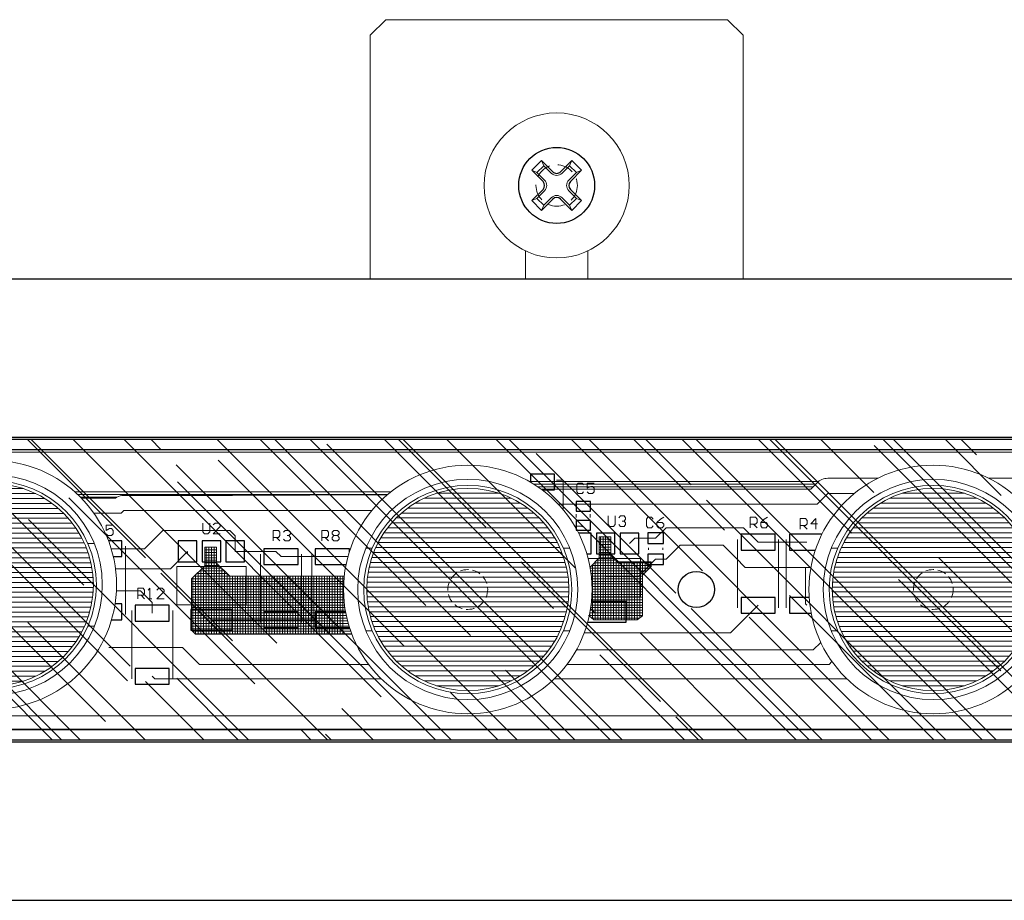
# Model space of a CAD drawing. Header units: millimetres. Extents: x -53556 to -50635, y 9212 to 12089.
# Tile 3 of 7: x -51528 to -51433, y 9253 to 9338. Entities that reach past the tile are written whole.
import ezdxf

# ---------------------------------------------------------------- set-up
doc = ezdxf.new("R2010")
doc.units = ezdxf.units.MM
doc.header["$LTSCALE"] = 0.5
doc.linetypes.add('HIDDEN2', pattern=[4.7625, 3.175, -1.5875])
doc.layers.add('vite m3 a croce', color=7, linetype='Continuous')

# ---------------------------------------------------------------- blocks, each defined once
blk = doc.blocks.new('Sspike 975 top')
at = {"lineweight": 5, "ltscale": 0.5}
h = blk.add_hatch(dxfattribs=at)
h.set_pattern_fill('LINE', color=256, scale=0.15, style=0)
h.set_pattern_definition([(0, (-51540.48346, 9245.84205), (0, 0.47625), [])])
h.paths.add_polyline_path([(-51540.483, 9255.603, 1), (-51520.962, 9255.603, 1)])
h = blk.add_hatch(dxfattribs=at)
h.set_pattern_fill('LINE', color=256, scale=0.15, style=0)
h.set_pattern_definition([(0, (-51494.57094, 9245.39613), (0, 0.47625), [])])
h.paths.add_polyline_path([(-51494.571, 9255.157, 1), (-51475.05, 9255.157, 1)])
h = blk.add_hatch(dxfattribs=at)
h.set_pattern_fill('LINE', color=256, scale=0.15, style=0)
h.set_pattern_definition([(0, (-51449.62456, 9245.39613), (0, 0.47625), [])])
h.paths.add_polyline_path([(-51449.625, 9255.157, 1), (-51430.104, 9255.157, 1)])
at = {"lineweight": 15, "ltscale": 0.5}
for p, q in [((-51494.227, 9308.657), (-51492.727, 9310.157)), ((-51459.727, 9310.157), (-51492.727, 9310.157)), ((-51458.227, 9308.657), (-51459.727, 9310.157)), ((-51494.227, 9308.657), (-51494.227, 9285.157)), ((-51458.227, 9285.157), (-51458.227, 9308.657)), ((-51479.227, 9285.157), (-51479.227, 9287.832)), ((-51473.227, 9285.157), (-51473.227, 9287.832))]:
    blk.add_line(p, q, dxfattribs=at)
at = {"ltscale": 0.5}
for p, q in [((-51604.837, 9285.157), (-50644.837, 9285.157)), ((-51604.837, 9269.857), (-50644.837, 9269.857)), ((-51604.837, 9269.657), (-50644.837, 9269.657)), ((-51602.037, 9268.657), (-50647.637, 9268.657)), ((-51597.635, 9268.657), (-50652.635, 9268.657)), ((-51602.037, 9241.657), (-50647.637, 9241.657)), ((-50652.635, 9241.657), (-51597.635, 9241.657)), ((-51604.837, 9240.657), (-50644.837, 9240.657)), ((-51604.837, 9240.457), (-50644.837, 9240.457)), ((-51604.837, 9225.157), (-50644.837, 9225.157))]:
    blk.add_line(p, q, dxfattribs=at)
at = {"lineweight": 5, "ltscale": 0.5}
for p, q in [((-51602.037, 9269.657), (-50647.637, 9269.657)), ((-51541.006, 9269.657), (-51517.674, 9246.325)), ((-51535.977, 9269.657), (-51521.895, 9255.575)), ((-51527.356, 9269.657), (-51515.923, 9258.224)), ((-51526.997, 9269.657), (-51507.527, 9250.187)), ((-51522.955, 9269.657), (-51503.261, 9249.962)), ((-51518.016, 9269.657), (-51493.158, 9244.799)), ((-51515.412, 9269.657), (-51514.441, 9268.686)), ((-51509.036, 9269.657), (-51480.036, 9240.657)), ((-51504.905, 9269.657), (-51488.848, 9253.599)), ((-51503.468, 9269.657), (-51484.537, 9250.726)), ((-51500.056, 9269.657), (-51471.056, 9240.657)), ((-51492.872, 9269.657), (-51476.545, 9253.33)), ((-51491.525, 9269.657), (-51483.055, 9261.188)), ((-51491.076, 9269.657), (-51462.076, 9240.657)), ((-51486.855, 9269.657), (-51474.434, 9257.236)), ((-51482.095, 9269.657), (-51453.095, 9240.657)), ((-51480.838, 9269.657), (-51451.838, 9240.657)), ((-51474.821, 9269.657), (-51462.131, 9256.967)), ((-51473.115, 9269.657), (-51444.115, 9240.657)), ((-51468.804, 9269.657), (-51460.021, 9260.873)), ((-51467.637, 9269.657), (-51463.254, 9265.274)), ((-51464.135, 9269.657), (-51435.135, 9240.657)), ((-51462.788, 9269.657), (-51433.788, 9240.657)), ((-51456.771, 9269.657), (-51447.718, 9260.604)), ((-51455.693, 9269.657), (-51433.35, 9247.313)), ((-51455.154, 9269.657), (-51426.154, 9240.657)), ((-51450.754, 9269.657), (-51445.608, 9264.51)), ((-51444.737, 9269.657), (-51419.251, 9244.17)), ((-51443.75, 9269.657), (-51431.868, 9257.775)), ((-51438.721, 9269.657), (-51433.305, 9264.241)), ((-51437.194, 9269.657), (-51435.685, 9268.147)), ((-51498.412, 9269.18), (-51469.888, 9240.657)), ((-51445.563, 9269.045), (-51417.174, 9240.657)), ((-51478.206, 9268.282), (-51464.736, 9254.812)), ((-51512.96, 9267.204), (-51486.412, 9240.657)), ((-51508.919, 9267.653), (-51490.958, 9249.693)), ((-51512.825, 9265.543), (-51487.939, 9240.657)), ((-51523.332, 9264.016), (-51505.371, 9246.056)), ((-51461.772, 9263.792), (-51438.637, 9240.657)), ((-51530.875, 9261.233), (-51517.405, 9247.762)), ((-51527.238, 9261.906), (-51505.989, 9240.657)), ((-51537.745, 9260.379), (-51519.785, 9242.419)), ((-51541.652, 9258.269), (-51524.039, 9240.657)), ((-51439.322, 9258.224), (-51421.754, 9240.657)), ((-51541.652, 9257.371), (-51524.937, 9240.657)), ((-51479.688, 9257.82), (-51466.218, 9244.35)), ((-51514.441, 9256.742), (-51498.356, 9240.657)), ((-51443.228, 9256.114), (-51427.771, 9240.657)), ((-51453.735, 9254.587), (-51439.804, 9240.657)), ((-51463.254, 9253.33), (-51450.581, 9240.657)), ((-51527.283, 9251.983), (-51515.957, 9240.657)), ((-51457.641, 9252.477), (-51445.821, 9240.657)), ((-51532.357, 9250.771), (-51522.243, 9240.657)), ((-51468.148, 9250.95), (-51457.855, 9240.657)), ((-51472.055, 9248.84), (-51463.872, 9240.657)), ((-51482.562, 9247.313), (-51475.905, 9240.657)), ((-51481.17, 9247.358), (-51474.468, 9240.657)), ((-51515.923, 9246.28), (-51510.299, 9240.657)), ((-51512.915, 9246.595), (-51506.977, 9240.657)), ((-51486.468, 9245.203), (-51481.922, 9240.657)), ((-51496.975, 9243.676), (-51493.955, 9240.657)), ((-51464.736, 9242.868), (-51462.525, 9240.657)), ((-51500.881, 9241.566), (-51499.972, 9240.657)), ((-51498.546, 9241.207), (-51497.997, 9240.657)), ((-50647.637, 9240.657), (-51602.037, 9240.657))]:
    blk.add_line(p, q, dxfattribs=at)
at = {"lineweight": 5}
for p, q in [((-51594.732, 9268.406), (-51194.46, 9268.406)), ((-51450.05, 9265.893), (-51445.224, 9265.893)), ((-51450.05, 9265.893), (-51450.05, 9265.893)), ((-51450.05, 9265.893), (-51450.05, 9265.893)), ((-51450.05, 9265.893), (-51450.05, 9265.893)), ((-51450.05, 9265.893), (-51450.05, 9265.893)), ((-51434.504, 9265.893), (-51428.856, 9265.893)), ((-51478.879, 9265.588), (-51450.913, 9265.588)), ((-51478.454, 9265.335), (-51451.192, 9265.335)), ((-51478.064, 9265.081), (-51451.446, 9265.081)), ((-51476.243, 9265.715), (-51475.609, 9265.715)), ((-51475.609, 9262.859), (-51475.609, 9265.715)), ((-51474.137, 9265.436), (-51474.289, 9265.258)), ((-51474.289, 9265.258), (-51474.289, 9264.599)), ((-51473.781, 9265.436), (-51474.137, 9265.436)), ((-51473.629, 9265.258), (-51473.781, 9265.436)), ((-51472.614, 9265.436), (-51473.274, 9265.436)), ((-51473.274, 9265.436), (-51473.274, 9264.929)), ((-51473.274, 9264.929), (-51472.944, 9265.106)), ((-51472.944, 9265.106), (-51472.766, 9265.106)), ((-51472.766, 9265.106), (-51472.614, 9264.929)), ((-51472.614, 9264.929), (-51472.614, 9264.599)), ((-51451.674, 9264.852), (-51451.09, 9265.462)), ((-51451.09, 9265.462), (-51451.09, 9265.462)), ((-51451.09, 9265.462), (-51451.09, 9265.462)), ((-51522.752, 9264.573), (-51492.249, 9264.573)), ((-51522.476, 9264.319), (-51492.559, 9264.319)), ((-51522.215, 9264.066), (-51518.681, 9264.066)), ((-51522.116, 9263.964), (-51518.833, 9263.964)), ((-51518.833, 9263.964), (-51518.833, 9263.964)), ((-51518.833, 9263.964), (-51518.833, 9263.964)), ((-51518.199, 9264.218), (-51518.199, 9264.218)), ((-51518.199, 9264.218), (-51518.199, 9264.218)), ((-51518.199, 9264.218), (-51518.199, 9264.218)), ((-51518.199, 9264.218), (-51518.199, 9264.218)), ((-51518.199, 9264.218), (-51518.199, 9264.218)), ((-51518.199, 9264.218), (-51518.199, 9264.218)), ((-51518.021, 9264.218), (-51511.6, 9264.218)), ((-51518.021, 9264.218), (-51518.021, 9264.218)), ((-51518.021, 9264.218), (-51518.021, 9264.218)), ((-51518.021, 9264.218), (-51518.021, 9264.218)), ((-51518.021, 9264.218), (-51518.021, 9264.218)), ((-51511.6, 9264.218), (-51507.539, 9264.243)), ((-51507.539, 9264.243), (-51492.596, 9264.288)), ((-51477.74, 9264.852), (-51451.674, 9264.852)), ((-51474.289, 9264.599), (-51474.137, 9264.421)), ((-51474.137, 9264.421), (-51473.781, 9264.421)), ((-51473.781, 9264.421), (-51473.629, 9264.599)), ((-51473.122, 9264.421), (-51473.274, 9264.599)), ((-51472.766, 9264.421), (-51473.122, 9264.421)), ((-51472.614, 9264.599), (-51472.766, 9264.421)), ((-51451.065, 9263.406), (-51450.05, 9264.421)), ((-51450.05, 9264.421), (-51447.491, 9264.421)), ((-51476.095, 9263.406), (-51451.065, 9263.406)), ((-51520.915, 9262.517), (-51518.275, 9262.517)), ((-51518.275, 9262.517), (-51518.021, 9262.771)), ((-51518.021, 9262.771), (-51494.085, 9262.771)), ((-51474.34, 9262.111), (-51474.34, 9262.416)), ((-51472.995, 9262.111), (-51472.995, 9262.416)), ((-51471.243, 9262.263), (-51471.243, 9261.426)), ((-51470.583, 9261.426), (-51470.583, 9262.263)), ((-51470.228, 9262.086), (-51470.076, 9262.263)), ((-51470.076, 9262.263), (-51469.72, 9262.263)), ((-51469.72, 9262.263), (-51469.568, 9262.086)), ((-51469.568, 9262.086), (-51469.568, 9261.933)), ((-51467.411, 9262.137), (-51467.563, 9261.959)), ((-51467.055, 9262.137), (-51467.411, 9262.137)), ((-51466.903, 9261.959), (-51467.055, 9262.137)), ((-51465.888, 9262.137), (-51466.218, 9261.959)), ((-51457.537, 9261.121), (-51457.537, 9262.137)), ((-51457.537, 9262.137), (-51457.03, 9262.137)), ((-51457.03, 9262.137), (-51456.877, 9261.959)), ((-51455.862, 9262.137), (-51456.192, 9261.959)), ((-51519.062, 9261.375), (-51519.722, 9261.375)), ((-51519.722, 9261.375), (-51519.722, 9260.867)), ((-51510.407, 9261.553), (-51510.407, 9260.715)), ((-51509.722, 9260.715), (-51509.722, 9261.553)), ((-51509.214, 9261.553), (-51509.392, 9261.4)), ((-51509.392, 9260.538), (-51508.706, 9261.223)), ((-51508.884, 9261.553), (-51509.214, 9261.553)), ((-51508.706, 9261.4), (-51508.884, 9261.553)), ((-51508.706, 9261.223), (-51508.706, 9261.4)), ((-51474.487, 9261.274), (-51473.731, 9261.274)), ((-51473.807, 9261.197), (-51473.731, 9261.274)), ((-51471.243, 9261.426), (-51471.091, 9261.248)), ((-51471.091, 9261.248), (-51470.736, 9261.248)), ((-51470.736, 9261.248), (-51470.583, 9261.426)), ((-51470.076, 9261.248), (-51470.228, 9261.426)), ((-51469.72, 9261.248), (-51470.076, 9261.248)), ((-51469.72, 9261.756), (-51469.898, 9261.756)), ((-51469.898, 9261.756), (-51469.72, 9261.756)), ((-51469.568, 9261.933), (-51469.72, 9261.756)), ((-51469.72, 9261.756), (-51469.568, 9261.578)), ((-51469.568, 9261.426), (-51469.72, 9261.248)), ((-51469.568, 9261.578), (-51469.568, 9261.426)), ((-51467.563, 9261.959), (-51467.563, 9261.299)), ((-51467.563, 9261.299), (-51467.411, 9261.121)), ((-51467.411, 9261.121), (-51467.055, 9261.121)), ((-51467.055, 9261.121), (-51466.903, 9261.299)), ((-51466.675, 9260.106), (-51465.659, 9261.121)), ((-51466.218, 9261.959), (-51466.548, 9261.629)), ((-51466.548, 9261.629), (-51466.548, 9261.299)), ((-51466.04, 9261.629), (-51466.548, 9261.629)), ((-51466.548, 9261.299), (-51466.395, 9261.121)), ((-51466.395, 9261.121), (-51466.04, 9261.121)), ((-51465.888, 9261.451), (-51466.04, 9261.629)), ((-51466.04, 9261.121), (-51465.888, 9261.299)), ((-51465.888, 9261.299), (-51465.888, 9261.451)), ((-51465.659, 9261.121), (-51458.172, 9261.121)), ((-51458.172, 9261.121), (-51456.776, 9259.725)), ((-51457.03, 9261.451), (-51457.537, 9261.451)), ((-51457.207, 9261.451), (-51456.877, 9261.121)), ((-51456.877, 9261.629), (-51457.03, 9261.451)), ((-51456.877, 9261.959), (-51456.877, 9261.629)), ((-51456.192, 9261.959), (-51456.522, 9261.629)), ((-51456.522, 9261.629), (-51456.522, 9261.299)), ((-51456.014, 9261.629), (-51456.522, 9261.629)), ((-51456.522, 9261.299), (-51456.37, 9261.121)), ((-51456.37, 9261.121), (-51456.014, 9261.121)), ((-51455.862, 9261.451), (-51456.014, 9261.629)), ((-51456.014, 9261.121), (-51455.862, 9261.299)), ((-51455.862, 9261.299), (-51455.862, 9261.451)), ((-51452.715, 9260.994), (-51452.715, 9262.01)), ((-51452.715, 9262.01), (-51452.207, 9262.01)), ((-51452.207, 9261.324), (-51452.715, 9261.324)), ((-51452.385, 9261.324), (-51452.055, 9260.994)), ((-51452.207, 9262.01), (-51452.055, 9261.832)), ((-51452.055, 9261.502), (-51452.207, 9261.324)), ((-51452.055, 9261.832), (-51452.055, 9261.502)), ((-51451.192, 9262.01), (-51451.7, 9261.502)), ((-51451.7, 9261.502), (-51451.04, 9261.502)), ((-51451.192, 9260.994), (-51451.192, 9262.01)), ((-51519.722, 9260.867), (-51519.392, 9261.045)), ((-51519.57, 9260.36), (-51519.722, 9260.538)), ((-51519.214, 9260.36), (-51519.57, 9260.36)), ((-51519.392, 9261.045), (-51519.214, 9261.045)), ((-51519.214, 9261.045), (-51519.062, 9260.867)), ((-51519.062, 9260.538), (-51519.214, 9260.36)), ((-51519.062, 9260.867), (-51519.062, 9260.538)), ((-51516.042, 9259.091), (-51514.265, 9260.867)), ((-51514.265, 9260.867), (-51507.793, 9260.867)), ((-51510.407, 9260.715), (-51510.229, 9260.538)), ((-51510.229, 9260.538), (-51509.899, 9260.538)), ((-51509.899, 9260.538), (-51509.722, 9260.715)), ((-51508.706, 9260.538), (-51509.392, 9260.538)), ((-51507.793, 9260.867), (-51507.26, 9260.334)), ((-51507.26, 9258.837), (-51507.26, 9260.334)), ((-51503.605, 9259.852), (-51503.605, 9260.867)), ((-51503.605, 9260.867), (-51503.097, 9260.867)), ((-51503.097, 9260.182), (-51503.605, 9260.182)), ((-51503.275, 9260.182), (-51502.945, 9259.852)), ((-51503.097, 9260.867), (-51502.945, 9260.69)), ((-51502.945, 9260.36), (-51503.097, 9260.182)), ((-51502.945, 9260.69), (-51502.945, 9260.36)), ((-51502.589, 9260.69), (-51502.437, 9260.867)), ((-51502.437, 9260.867), (-51502.082, 9260.867)), ((-51502.082, 9260.36), (-51502.259, 9260.36)), ((-51502.259, 9260.36), (-51502.082, 9260.36)), ((-51502.082, 9260.867), (-51501.929, 9260.69)), ((-51501.929, 9260.538), (-51502.082, 9260.36)), ((-51502.082, 9260.36), (-51501.929, 9260.182)), ((-51501.929, 9260.69), (-51501.929, 9260.538)), ((-51501.929, 9260.182), (-51501.929, 9260.03)), ((-51498.909, 9259.852), (-51498.909, 9260.867)), ((-51498.909, 9260.867), (-51498.401, 9260.867)), ((-51498.401, 9260.182), (-51498.909, 9260.182)), ((-51498.579, 9260.182), (-51498.249, 9259.852)), ((-51498.401, 9260.867), (-51498.249, 9260.69)), ((-51498.249, 9260.36), (-51498.401, 9260.182)), ((-51498.249, 9260.69), (-51498.249, 9260.36)), ((-51497.894, 9260.69), (-51497.742, 9260.867)), ((-51497.894, 9260.538), (-51497.894, 9260.69)), ((-51497.894, 9260.69), (-51497.894, 9260.69)), ((-51497.742, 9260.36), (-51497.894, 9260.538)), ((-51497.894, 9260.182), (-51497.742, 9260.36)), ((-51497.894, 9260.03), (-51497.894, 9260.182)), ((-51497.742, 9260.867), (-51497.386, 9260.867)), ((-51497.742, 9260.36), (-51497.386, 9260.36)), ((-51497.386, 9260.867), (-51497.234, 9260.69)), ((-51497.234, 9260.538), (-51497.386, 9260.36)), ((-51497.386, 9260.36), (-51497.234, 9260.182)), ((-51497.234, 9260.69), (-51497.234, 9260.538)), ((-51497.234, 9260.182), (-51497.234, 9260.03)), ((-51472.132, 9258.202), (-51472.132, 9260.233)), ((-51472.132, 9260.233), (-51470.989, 9260.233)), ((-51472.005, 9252.238), (-51472.005, 9260.233)), ((-51471.751, 9252.238), (-51471.751, 9260.233)), ((-51471.497, 9252.238), (-51471.497, 9260.233)), ((-51471.243, 9252.238), (-51471.243, 9260.233)), ((-51470.989, 9258.456), (-51470.989, 9260.233)), ((-51517.869, 9252.745), (-51517.869, 9259.345)), ((-51510.204, 9259.243), (-51509.062, 9259.243)), ((-51510.204, 9257.441), (-51510.204, 9259.243)), ((-51510.077, 9250.842), (-51510.077, 9259.243)), ((-51509.823, 9250.842), (-51509.823, 9259.243)), ((-51509.569, 9250.842), (-51509.569, 9259.243)), ((-51509.315, 9250.842), (-51509.315, 9259.243)), ((-51509.062, 9257.695), (-51509.062, 9259.243)), ((-51502.437, 9259.852), (-51502.589, 9260.03)), ((-51502.082, 9259.852), (-51502.437, 9259.852)), ((-51501.929, 9260.03), (-51502.082, 9259.852)), ((-51497.742, 9259.852), (-51497.894, 9260.03)), ((-51497.386, 9259.852), (-51497.742, 9259.852)), ((-51497.234, 9260.03), (-51497.386, 9259.852)), ((-51472.132, 9260.005), (-51470.989, 9260.005)), ((-51472.132, 9259.751), (-51470.989, 9259.751)), ((-51472.132, 9259.497), (-51470.989, 9259.497)), ((-51472.132, 9259.243), (-51470.989, 9259.243)), ((-51471.497, 9252.999), (-51471.497, 9259.598)), ((-51469.187, 9259.598), (-51468.68, 9260.106)), ((-51468.68, 9260.106), (-51466.675, 9260.106)), ((-51467.36, 9258.989), (-51467.36, 9259.192)), ((-51465.989, 9258.989), (-51465.989, 9259.192)), ((-51465.659, 9258.076), (-51464.314, 9259.421)), ((-51464.314, 9259.421), (-51460.152, 9259.421)), ((-51460.152, 9259.421), (-51458.933, 9258.202)), ((-51458.756, 9253.38), (-51458.756, 9259.979)), ((-51456.776, 9259.725), (-51452.08, 9259.725)), ((-51454.796, 9253.38), (-51454.796, 9259.979)), ((-51454.06, 9253.38), (-51454.06, 9259.979)), ((-51519.241, 9259.091), (-51516.042, 9259.091)), ((-51513.529, 9257.162), (-51511.879, 9258.837)), ((-51511.879, 9258.558), (-51511.879, 9258.837)), ((-51510.204, 9258.989), (-51509.062, 9258.989)), ((-51510.204, 9258.735), (-51509.062, 9258.735)), ((-51510.204, 9258.482), (-51509.062, 9258.482)), ((-51510.204, 9258.228), (-51509.062, 9258.228)), ((-51509.569, 9252.238), (-51509.569, 9258.837)), ((-51507.26, 9258.837), (-51503.351, 9258.837)), ((-51504.823, 9251.984), (-51504.823, 9258.583)), ((-51503.351, 9258.837), (-51502.843, 9258.329)), ((-51502.843, 9258.329), (-51499.417, 9258.329)), ((-51502.843, 9258.329), (-51497.894, 9258.329)), ((-51500.863, 9251.984), (-51500.863, 9258.583)), ((-51499.874, 9251.984), (-51499.874, 9258.583)), ((-51499.417, 9258.329), (-51496.383, 9258.329)), ((-51472.132, 9258.989), (-51470.989, 9258.989)), ((-51472.132, 9258.735), (-51470.989, 9258.735)), ((-51472.132, 9258.482), (-51470.989, 9258.482)), ((-51472.132, 9258.228), (-51470.786, 9258.228)), ((-51470.989, 9258.456), (-51470.355, 9257.822)), ((-51470.989, 9252.238), (-51470.989, 9258.456)), ((-51512.92, 9253.685), (-51512.92, 9257.39)), ((-51512.92, 9257.39), (-51506.219, 9257.39)), ((-51511.473, 9256.172), (-51510.204, 9257.441)), ((-51510.331, 9250.842), (-51510.331, 9257.314)), ((-51510.204, 9257.974), (-51509.062, 9257.974)), ((-51510.204, 9257.72), (-51509.062, 9257.72)), ((-51510.204, 9257.466), (-51508.833, 9257.466)), ((-51509.062, 9257.695), (-51507.793, 9256.451)), ((-51509.062, 9250.842), (-51509.062, 9257.695)), ((-51508.808, 9250.842), (-51508.808, 9257.441)), ((-51506.219, 9253.685), (-51506.219, 9257.39)), ((-51473.19, 9258.152), (-51468.147, 9258.152)), ((-51473.008, 9257.326), (-51472.132, 9258.202)), ((-51472.868, 9257.466), (-51467.106, 9257.466)), ((-51472.766, 9252.339), (-51472.766, 9257.568)), ((-51472.614, 9257.72), (-51467.106, 9257.72)), ((-51472.512, 9252.238), (-51472.512, 9257.822)), ((-51472.36, 9257.974), (-51470.533, 9257.974)), ((-51472.259, 9252.238), (-51472.259, 9258.076)), ((-51470.736, 9252.238), (-51470.736, 9258.202)), ((-51470.482, 9252.238), (-51470.482, 9257.949)), ((-51470.355, 9257.822), (-51467.106, 9257.822)), ((-51470.228, 9252.238), (-51470.228, 9257.822)), ((-51469.974, 9252.238), (-51469.974, 9257.822)), ((-51469.72, 9252.238), (-51469.72, 9257.822)), ((-51469.467, 9252.238), (-51469.467, 9257.822)), ((-51469.213, 9252.238), (-51469.213, 9257.822)), ((-51468.959, 9252.238), (-51468.959, 9257.822)), ((-51468.705, 9252.238), (-51468.705, 9257.822)), ((-51468.451, 9252.238), (-51468.451, 9257.822)), ((-51468.324, 9256.426), (-51466.675, 9258.076)), ((-51468.198, 9252.441), (-51468.198, 9257.822)), ((-51468.147, 9254.446), (-51468.147, 9258.152)), ((-51467.944, 9256.553), (-51467.944, 9257.822)), ((-51467.944, 9256.553), (-51467.106, 9257.39)), ((-51467.69, 9256.806), (-51467.69, 9257.822)), ((-51467.436, 9257.06), (-51467.436, 9257.822)), ((-51467.182, 9257.314), (-51467.182, 9257.822)), ((-51467.106, 9257.39), (-51467.106, 9257.822)), ((-51466.675, 9258.076), (-51465.659, 9258.076)), ((-51458.933, 9258.202), (-51458.02, 9257.289)), ((-51458.02, 9257.289), (-51451.673, 9257.289)), ((-51452.207, 9253.761), (-51452.207, 9257.289)), ((-51518.825, 9257.162), (-51513.529, 9257.162)), ((-51511.194, 9256.451), (-51507.793, 9256.451)), ((-51511.092, 9250.842), (-51511.092, 9256.553)), ((-51510.94, 9256.705), (-51508.046, 9256.705)), ((-51510.838, 9250.842), (-51510.838, 9256.806)), ((-51510.686, 9256.959), (-51508.326, 9256.959)), ((-51510.585, 9250.842), (-51510.585, 9257.06)), ((-51510.432, 9257.213), (-51508.579, 9257.213)), ((-51508.554, 9250.842), (-51508.554, 9257.187)), ((-51508.3, 9250.842), (-51508.3, 9256.959)), ((-51508.046, 9250.842), (-51508.046, 9256.705)), ((-51507.793, 9256.451), (-51496.74, 9256.451)), ((-51507.793, 9250.842), (-51507.793, 9256.451)), ((-51507.539, 9250.842), (-51507.539, 9256.451)), ((-51507.285, 9250.842), (-51507.285, 9256.451)), ((-51507.031, 9250.842), (-51507.031, 9256.451)), ((-51506.777, 9250.842), (-51506.777, 9256.451)), ((-51506.523, 9250.842), (-51506.523, 9256.451)), ((-51506.27, 9250.842), (-51506.27, 9256.451)), ((-51506.016, 9250.842), (-51506.016, 9256.451)), ((-51505.762, 9250.842), (-51505.762, 9256.451)), ((-51505.508, 9250.842), (-51505.508, 9256.451)), ((-51505.254, 9250.842), (-51505.254, 9256.451)), ((-51505.001, 9250.842), (-51505.001, 9256.451)), ((-51504.747, 9250.842), (-51504.747, 9256.451)), ((-51504.493, 9250.842), (-51504.493, 9256.451)), ((-51504.239, 9250.842), (-51504.239, 9256.451)), ((-51503.985, 9250.842), (-51503.985, 9256.451)), ((-51503.732, 9250.842), (-51503.732, 9256.451)), ((-51503.478, 9250.842), (-51503.478, 9256.451)), ((-51503.224, 9250.842), (-51503.224, 9256.451)), ((-51502.97, 9250.842), (-51502.97, 9256.451)), ((-51502.716, 9250.842), (-51502.716, 9256.451)), ((-51502.462, 9250.842), (-51502.462, 9256.451)), ((-51502.209, 9250.842), (-51502.209, 9256.451)), ((-51501.955, 9250.842), (-51501.955, 9256.451)), ((-51501.701, 9250.842), (-51501.701, 9256.451)), ((-51501.447, 9250.842), (-51501.447, 9256.451)), ((-51501.193, 9250.842), (-51501.193, 9256.451)), ((-51500.94, 9250.842), (-51500.94, 9256.451)), ((-51500.686, 9250.842), (-51500.686, 9256.451)), ((-51500.432, 9250.842), (-51500.432, 9256.451)), ((-51500.178, 9250.842), (-51500.178, 9256.451)), ((-51499.924, 9250.842), (-51499.924, 9256.451)), ((-51499.671, 9250.842), (-51499.671, 9256.451)), ((-51499.417, 9250.842), (-51499.417, 9256.451)), ((-51499.163, 9250.842), (-51499.163, 9256.451)), ((-51498.909, 9250.842), (-51498.909, 9256.451)), ((-51498.655, 9250.842), (-51498.655, 9256.451)), ((-51498.401, 9250.842), (-51498.401, 9256.451)), ((-51498.148, 9250.842), (-51498.148, 9256.451)), ((-51497.894, 9250.842), (-51497.894, 9256.451)), ((-51497.64, 9250.842), (-51497.64, 9256.451)), ((-51497.386, 9250.842), (-51497.386, 9256.451)), ((-51497.132, 9250.842), (-51497.132, 9256.451)), ((-51496.879, 9250.842), (-51496.879, 9256.451)), ((-51472.988, 9257.213), (-51467.284, 9257.213)), ((-51472.947, 9256.959), (-51467.538, 9256.959)), ((-51472.911, 9256.705), (-51467.791, 9256.705)), ((-51472.88, 9256.451), (-51467.944, 9256.451)), ((-51471.497, 9256.426), (-51468.324, 9256.426)), ((-51467.944, 9252.619), (-51467.944, 9256.553)), ((-51511.473, 9251.223), (-51511.473, 9256.172)), ((-51511.473, 9255.943), (-51496.785, 9255.943)), ((-51511.473, 9255.69), (-51496.799, 9255.69)), ((-51511.473, 9255.436), (-51496.807, 9255.436)), ((-51511.447, 9256.197), (-51496.765, 9256.197)), ((-51511.346, 9251.096), (-51511.346, 9256.299)), ((-51472.856, 9256.197), (-51467.944, 9256.197)), ((-51472.836, 9255.943), (-51467.944, 9255.943)), ((-51472.822, 9255.69), (-51467.944, 9255.69)), ((-51472.814, 9255.436), (-51467.944, 9255.436)), ((-51518.737, 9255.03), (-51516.422, 9255.03)), ((-51516.676, 9254.268), (-51516.676, 9255.284)), ((-51516.676, 9255.284), (-51516.168, 9255.284)), ((-51516.168, 9254.598), (-51516.676, 9254.598)), ((-51516.422, 9255.03), (-51515.28, 9253.888)), ((-51516.346, 9254.598), (-51516.016, 9254.268)), ((-51516.168, 9255.284), (-51516.016, 9255.106)), ((-51516.016, 9254.776), (-51516.168, 9254.598)), ((-51516.016, 9255.106), (-51516.016, 9254.776)), ((-51515.509, 9255.284), (-51515.661, 9255.106)), ((-51515.509, 9254.268), (-51515.509, 9255.284)), ((-51514.646, 9255.284), (-51514.823, 9255.106)), ((-51514.823, 9254.268), (-51514.138, 9254.954)), ((-51514.316, 9255.284), (-51514.646, 9255.284)), ((-51514.138, 9255.106), (-51514.316, 9255.284)), ((-51514.138, 9254.954), (-51514.138, 9255.106)), ((-51511.473, 9255.182), (-51496.81, 9255.182)), ((-51511.473, 9254.928), (-51496.808, 9254.928)), ((-51511.473, 9254.674), (-51496.801, 9254.674)), ((-51511.473, 9254.421), (-51496.788, 9254.421)), ((-51472.833, 9254.421), (-51467.944, 9254.421)), ((-51472.831, 9254.446), (-51468.147, 9254.446)), ((-51472.82, 9254.674), (-51467.944, 9254.674)), ((-51472.813, 9254.928), (-51467.944, 9254.928)), ((-51472.81, 9255.182), (-51467.944, 9255.182)), ((-51515.661, 9254.268), (-51515.331, 9254.268)), ((-51515.331, 9254.268), (-51515.509, 9254.268)), ((-51515.28, 9252.872), (-51515.28, 9253.888)), ((-51514.138, 9254.268), (-51514.823, 9254.268)), ((-51512.92, 9253.685), (-51506.219, 9253.685)), ((-51511.473, 9254.167), (-51496.77, 9254.167)), ((-51511.473, 9253.913), (-51496.746, 9253.913)), ((-51511.473, 9253.659), (-51496.717, 9253.659)), ((-51472.904, 9253.659), (-51467.944, 9253.659)), ((-51472.875, 9253.913), (-51467.944, 9253.913)), ((-51472.851, 9254.167), (-51467.944, 9254.167)), ((-51459.441, 9250.969), (-51456.776, 9253.634)), ((-51452.207, 9253.761), (-51452.08, 9253.634)), ((-51517.26, 9246.527), (-51517.26, 9253.126)), ((-51513.3, 9246.527), (-51513.3, 9253.126)), ((-51511.473, 9253.405), (-51496.682, 9253.405)), ((-51511.473, 9253.152), (-51496.642, 9253.152)), ((-51511.473, 9252.898), (-51496.596, 9252.898)), ((-51511.473, 9252.644), (-51496.544, 9252.644)), ((-51473.147, 9252.644), (-51467.944, 9252.644)), ((-51473.084, 9252.608), (-51472.639, 9252.238)), ((-51473.025, 9252.898), (-51467.944, 9252.898)), ((-51473.02, 9252.542), (-51473.02, 9252.924)), ((-51472.979, 9253.152), (-51467.944, 9253.152)), ((-51472.953, 9253.313), (-51472.589, 9252.948)), ((-51472.939, 9253.405), (-51467.944, 9253.405)), ((-51472.589, 9252.948), (-51472.512, 9252.872)), ((-51468.451, 9252.238), (-51467.944, 9252.619)), ((-51511.473, 9252.39), (-51496.487, 9252.39)), ((-51511.473, 9252.136), (-51496.424, 9252.136)), ((-51511.473, 9251.882), (-51496.355, 9251.882)), ((-51511.473, 9251.629), (-51496.28, 9251.629)), ((-51509.569, 9252.238), (-51502.843, 9252.238)), ((-51502.843, 9252.238), (-51499.417, 9252.238)), ((-51472.842, 9252.39), (-51468.248, 9252.39)), ((-51472.639, 9252.238), (-51468.451, 9252.238)), ((-51511.473, 9251.375), (-51496.199, 9251.375)), ((-51511.473, 9251.223), (-51511.092, 9250.842)), ((-51511.397, 9251.121), (-51496.111, 9251.121)), ((-51511.143, 9250.867), (-51496.018, 9250.867)), ((-51511.092, 9250.842), (-51496.008, 9250.842)), ((-51473.565, 9250.969), (-51459.441, 9250.969)), ((-51451.446, 9249.319), (-51450.721, 9250.044)), ((-51519.468, 9249.573), (-51512.361, 9249.573)), ((-51512.361, 9249.573), (-51510.711, 9247.923)), ((-51474.326, 9249.319), (-51451.446, 9249.319)), ((-51510.711, 9247.923), (-51494.385, 9247.923)), ((-51475.236, 9247.923), (-51449.923, 9247.923)), ((-51449.923, 9247.923), (-51449.643, 9248.202)), ((-51515.28, 9246.781), (-51515.026, 9246.527)), ((-51515.026, 9246.527), (-51493.149, 9246.527)), ((-51476.472, 9246.527), (-51448.202, 9246.527)), ((-51589.394, 9242.953), (-51198.799, 9242.953))]:
    blk.add_line(p, q, dxfattribs=at)
for p, q in [((-51476.434, 9266.299), (-51478.744, 9266.299)), ((-51478.744, 9266.299), (-51478.744, 9265.51)), ((-51476.434, 9264.776), (-51476.434, 9266.299)), ((-51477.637, 9264.776), (-51476.434, 9264.776)), ((-51472.908, 9260.601), (-51474.117, 9260.601)), ((-51472.908, 9258.596), (-51472.908, 9260.601)), ((-51450.615, 9260.487), (-51453.73, 9260.487)), ((-51453.73, 9260.487), (-51453.73, 9258.964)), ((-51518.199, 9259.852), (-51519.501, 9259.852)), ((-51518.199, 9258.329), (-51518.199, 9259.852)), ((-51519.037, 9258.329), (-51518.199, 9258.329)), ((-51496.244, 9259.091), (-51499.544, 9259.091)), ((-51499.544, 9259.091), (-51499.544, 9257.568)), ((-51496.244, 9258.8), (-51496.244, 9259.091)), ((-51473.314, 9258.596), (-51472.908, 9258.596)), ((-51453.73, 9258.964), (-51451.244, 9258.964)), ((-51499.544, 9257.568), (-51496.566, 9257.568)), ((-51518.199, 9253.761), (-51518.865, 9253.761)), ((-51518.199, 9252.238), (-51518.199, 9253.761)), ((-51469.505, 9254.002), (-51472.866, 9254.002)), ((-51469.505, 9251.997), (-51469.505, 9254.002)), ((-51451.84, 9254.395), (-51453.73, 9254.395)), ((-51453.73, 9254.395), (-51453.73, 9252.872)), ((-51451.84, 9254.395), (-51453.73, 9254.395)), ((-51453.73, 9254.395), (-51453.73, 9252.872)), ((-51496.615, 9252.999), (-51499.544, 9252.999)), ((-51499.544, 9252.999), (-51499.544, 9251.476)), ((-51496.615, 9252.999), (-51499.544, 9252.999)), ((-51499.544, 9252.999), (-51499.544, 9251.476)), ((-51496.615, 9252.999), (-51499.544, 9252.999)), ((-51499.544, 9252.999), (-51499.544, 9251.476)), ((-51453.73, 9252.872), (-51451.645, 9252.872)), ((-51453.73, 9252.872), (-51451.645, 9252.872)), ((-51519.204, 9252.238), (-51518.199, 9252.238)), ((-51473.234, 9251.997), (-51469.505, 9251.997)), ((-51499.544, 9251.476), (-51496.244, 9251.476)), ((-51499.544, 9251.476), (-51496.244, 9251.476)), ((-51499.544, 9251.476), (-51496.244, 9251.476)), ((-51496.244, 9251.476), (-51496.244, 9251.513)), ((-51496.244, 9251.476), (-51496.244, 9251.513)), ((-51496.244, 9251.476), (-51496.244, 9251.513))]:
    blk.add_line(p, q)
at = {"lineweight": 13, "ltscale": 0.5}
for p, q in [((-51521.503, 9259.603), (-51520.88, 9259.603)), ((-51494.654, 9259.157), (-51494.03, 9259.157)), ((-51475.591, 9259.157), (-51474.967, 9259.157)), ((-51449.707, 9259.157), (-51449.084, 9259.157)), ((-51521.503, 9251.603), (-51520.88, 9251.603)), ((-51494.654, 9251.157), (-51494.03, 9251.157)), ((-51475.591, 9251.157), (-51474.967, 9251.157)), ((-51449.707, 9251.157), (-51449.084, 9251.157))]:
    blk.add_line(p, q, dxfattribs=at)
for points in [[(-51472.957, 9263.647), (-51474.353, 9263.647), (-51474.353, 9262.708), (-51472.957, 9262.708)], [(-51472.957, 9263.647), (-51474.353, 9263.647), (-51474.353, 9262.708), (-51472.957, 9262.708)], [(-51472.957, 9263.647), (-51474.353, 9263.647), (-51474.353, 9262.708), (-51472.957, 9262.708)], [(-51472.957, 9261.819), (-51474.353, 9261.819), (-51474.353, 9260.88), (-51472.957, 9260.88)], [(-51472.957, 9261.819), (-51474.353, 9261.819), (-51474.353, 9260.88), (-51472.957, 9260.88)], [(-51472.957, 9261.819), (-51474.353, 9261.819), (-51474.353, 9260.88), (-51472.957, 9260.88)], [(-51470.599, 9260.601), (-51472.396, 9260.601), (-51472.396, 9258.596), (-51470.599, 9258.596)], [(-51470.599, 9260.601), (-51472.396, 9260.601), (-51472.396, 9258.596), (-51470.599, 9258.596)], [(-51470.599, 9260.601), (-51472.396, 9260.601), (-51472.396, 9258.596), (-51470.599, 9258.596)], [(-51468.289, 9260.601), (-51470.086, 9260.601), (-51470.086, 9258.596), (-51468.289, 9258.596)], [(-51468.289, 9260.601), (-51470.086, 9260.601), (-51470.086, 9258.596), (-51468.289, 9258.596)], [(-51468.289, 9260.601), (-51470.086, 9260.601), (-51470.086, 9258.596), (-51468.289, 9258.596)], [(-51465.913, 9260.614), (-51467.436, 9260.614), (-51467.436, 9259.598), (-51465.913, 9259.598)], [(-51465.913, 9260.614), (-51467.436, 9260.614), (-51467.436, 9259.598), (-51465.913, 9259.598)], [(-51465.913, 9260.614), (-51467.436, 9260.614), (-51467.436, 9259.598), (-51465.913, 9259.598)], [(-51455.126, 9260.487), (-51458.426, 9260.487), (-51458.426, 9258.964), (-51455.126, 9258.964)], [(-51455.126, 9260.487), (-51458.426, 9260.487), (-51458.426, 9258.964), (-51455.126, 9258.964)], [(-51455.126, 9260.487), (-51458.426, 9260.487), (-51458.426, 9258.964), (-51455.126, 9258.964)], [(-51510.98, 9259.84), (-51512.777, 9259.84), (-51512.777, 9257.834), (-51510.98, 9257.834)], [(-51510.98, 9259.84), (-51512.777, 9259.84), (-51512.777, 9257.834), (-51510.98, 9257.834)], [(-51510.98, 9259.84), (-51512.777, 9259.84), (-51512.777, 9257.834), (-51510.98, 9257.834)], [(-51508.671, 9259.84), (-51510.468, 9259.84), (-51510.468, 9257.834), (-51508.671, 9257.834)], [(-51508.671, 9259.84), (-51510.468, 9259.84), (-51510.468, 9257.834), (-51508.671, 9257.834)], [(-51508.671, 9259.84), (-51510.468, 9259.84), (-51510.468, 9257.834), (-51508.671, 9257.834)], [(-51506.361, 9259.84), (-51508.158, 9259.84), (-51508.158, 9257.834), (-51506.361, 9257.834)], [(-51506.361, 9259.84), (-51508.158, 9259.84), (-51508.158, 9257.834), (-51506.361, 9257.834)], [(-51506.361, 9259.84), (-51508.158, 9259.84), (-51508.158, 9257.834), (-51506.361, 9257.834)], [(-51501.193, 9259.091), (-51504.493, 9259.091), (-51504.493, 9257.568), (-51501.193, 9257.568)], [(-51501.193, 9259.091), (-51504.493, 9259.091), (-51504.493, 9257.568), (-51501.193, 9257.568)], [(-51501.193, 9259.091), (-51504.493, 9259.091), (-51504.493, 9257.568), (-51501.193, 9257.568)], [(-51465.913, 9258.583), (-51467.436, 9258.583), (-51467.436, 9257.568), (-51465.913, 9257.568)], [(-51465.913, 9258.583), (-51467.436, 9258.583), (-51467.436, 9257.568), (-51465.913, 9257.568)], [(-51465.913, 9258.583), (-51467.436, 9258.583), (-51467.436, 9257.568), (-51465.913, 9257.568)], [(-51513.63, 9253.634), (-51516.93, 9253.634), (-51516.93, 9252.111), (-51513.63, 9252.111)], [(-51513.63, 9253.634), (-51516.93, 9253.634), (-51516.93, 9252.111), (-51513.63, 9252.111)], [(-51513.63, 9253.634), (-51516.93, 9253.634), (-51516.93, 9252.111), (-51513.63, 9252.111)], [(-51455.126, 9254.395), (-51458.426, 9254.395), (-51458.426, 9252.872), (-51455.126, 9252.872)], [(-51455.126, 9254.395), (-51458.426, 9254.395), (-51458.426, 9252.872), (-51455.126, 9252.872)], [(-51455.126, 9254.395), (-51458.426, 9254.395), (-51458.426, 9252.872), (-51455.126, 9252.872)], [(-51507.577, 9253.24), (-51511.562, 9253.24), (-51511.562, 9251.235), (-51507.577, 9251.235)], [(-51507.577, 9253.24), (-51511.562, 9253.24), (-51511.562, 9251.235), (-51507.577, 9251.235)], [(-51507.577, 9253.24), (-51511.562, 9253.24), (-51511.562, 9251.235), (-51507.577, 9251.235)], [(-51501.193, 9252.999), (-51504.493, 9252.999), (-51504.493, 9251.476), (-51501.193, 9251.476)], [(-51501.193, 9252.999), (-51504.493, 9252.999), (-51504.493, 9251.476), (-51501.193, 9251.476)], [(-51501.193, 9252.999), (-51504.493, 9252.999), (-51504.493, 9251.476), (-51501.193, 9251.476)], [(-51513.63, 9247.542), (-51516.93, 9247.542), (-51516.93, 9246.019), (-51513.63, 9246.019)], [(-51513.63, 9247.542), (-51516.93, 9247.542), (-51516.93, 9246.019), (-51513.63, 9246.019)], [(-51513.63, 9247.542), (-51516.93, 9247.542), (-51516.93, 9246.019), (-51513.63, 9246.019)]]:
    blk.add_lwpolyline(points, close=True)
at = {"lineweight": 15, "ltscale": 0.5}
for centre, radius in [((-51476.227, 9294.157), 7), ((-51530.723, 9255.603), 12), ((-51484.81, 9255.157), 12), ((-51439.864, 9255.157), 12)]:
    blk.add_circle(centre, radius, dxfattribs=at)
at = {"lineweight": 13, "ltscale": 0.5}
for centre, radius in [((-51530.723, 9255.603), 10.625), ((-51530.723, 9255.603), 10.05), ((-51484.81, 9255.157), 10.625), ((-51484.81, 9255.157), 10.05), ((-51439.864, 9255.157), 10.625), ((-51439.864, 9255.157), 10.05)]:
    blk.add_circle(centre, radius, dxfattribs=at)
at = {"lineweight": 5, "ltscale": 0.5}
for centre in [(-51530.723, 9255.603), (-51484.81, 9255.157), (-51439.864, 9255.157)]:
    blk.add_circle(centre, 9.761, dxfattribs=at)
at = {"linetype": 'HIDDEN2', "lineweight": 9, "ltscale": 0.5}
for centre in [(-51484.81, 9255.157), (-51439.864, 9255.157)]:
    blk.add_circle(centre, 1.924, dxfattribs=at)
blk.add_circle((-51462.741, 9255.157), 1.751)
blk.add_circle((-51462.741, 9255.157), 1.751)
at = {"lineweight": 5}
for centre, radius, start, end in [((-51450.05, 9264.424), 1.469, 89.97773, 135.0634), ((-51450.05, 9264.424), 1.469, 89.97773, 135.0634), ((-51518.074, 9262.985), 1.24, 95.8006, 127.80221), ((-51518.074, 9262.985), 1.24, 95.8006, 127.80221), ((-51518.11, 9265.69), 1.475, 266.54668, 273.45332), ((-51518.11, 9265.69), 1.475, 266.54668, 273.45332)]:
    blk.add_arc(centre, radius, start, end, dxfattribs=at)
at = {"layer": 'vite m3 a croce'}
for p, q in [((-51477.689, 9296.561), (-51478.632, 9295.618)), ((-51477.689, 9296.561), (-51476.604, 9295.477)), ((-51475.85, 9295.477), (-51474.766, 9296.561)), ((-51474.766, 9296.561), (-51473.823, 9295.618)), ((-51478.632, 9295.618), (-51477.547, 9294.534)), ((-51474.907, 9294.534), (-51473.823, 9295.618)), ((-51478.632, 9292.695), (-51477.547, 9293.78)), ((-51474.907, 9293.78), (-51473.823, 9292.695)), ((-51477.689, 9291.752), (-51478.632, 9292.695)), ((-51477.689, 9291.752), (-51476.604, 9292.837)), ((-51475.85, 9292.837), (-51474.766, 9291.752)), ((-51474.766, 9291.752), (-51473.823, 9292.695))]:
    blk.add_line(p, q, dxfattribs=at)
at = {"layer": 'vite m3 a croce', "lineweight": 5}
for p, q in [((-51477.689, 9296.561), (-51477.47, 9296.06)), ((-51474.984, 9296.06), (-51474.766, 9296.561)), ((-51478.13, 9295.4), (-51478.632, 9295.618)), ((-51478.13, 9295.4), (-51477.47, 9296.06)), ((-51478.13, 9295.4), (-51477.406, 9294.675)), ((-51477.47, 9296.06), (-51476.746, 9295.335)), ((-51474.984, 9296.06), (-51475.709, 9295.335)), ((-51474.324, 9295.4), (-51475.049, 9294.675)), ((-51474.984, 9296.06), (-51474.324, 9295.4)), ((-51474.324, 9295.4), (-51473.823, 9295.618)), ((-51478.13, 9292.913), (-51477.406, 9293.638)), ((-51474.324, 9292.913), (-51475.049, 9293.638)), ((-51478.13, 9292.913), (-51478.632, 9292.695)), ((-51478.13, 9292.913), (-51477.47, 9292.253)), ((-51477.47, 9292.253), (-51476.746, 9292.978)), ((-51474.984, 9292.253), (-51475.709, 9292.978)), ((-51474.984, 9292.253), (-51474.324, 9292.913)), ((-51474.324, 9292.913), (-51473.823, 9292.695)), ((-51477.47, 9292.253), (-51477.689, 9291.752)), ((-51474.984, 9292.253), (-51474.766, 9291.752))]:
    blk.add_line(p, q, dxfattribs=at)
at = {"layer": 'vite m3 a croce'}
blk.add_circle((-51476.227, 9294.157), 3.667, dxfattribs=at)
at = {"layer": 'vite m3 a croce', "linetype": 'HIDDEN2', "lineweight": 5}
blk.add_circle((-51476.227, 9294.157), 2, dxfattribs=at)
at = {"layer": 'vite m3 a croce', "lineweight": 5}
for centre, start, end in [((-51476.227, 9295.854), 225, 315), ((-51477.924, 9294.157), 315, 45), ((-51474.53, 9294.157), 135, 225), ((-51476.227, 9292.46), 45, 135)]:
    blk.add_arc(centre, 0.733, start, end, dxfattribs=at)
at = {"layer": 'vite m3 a croce'}
for centre, start, end in [((-51476.227, 9295.854), 225, 315), ((-51477.924, 9294.157), 315, 45), ((-51474.53, 9294.157), 135, 225), ((-51476.227, 9292.46), 45, 135)]:
    blk.add_arc(centre, 0.533, start, end, dxfattribs=at)

msp = doc.modelspace()

# ---------------------------------------------------------------- block references
msp.add_blockref('Sspike 975 top', (0, 28.101))

doc.saveas('drawing.dxf')
